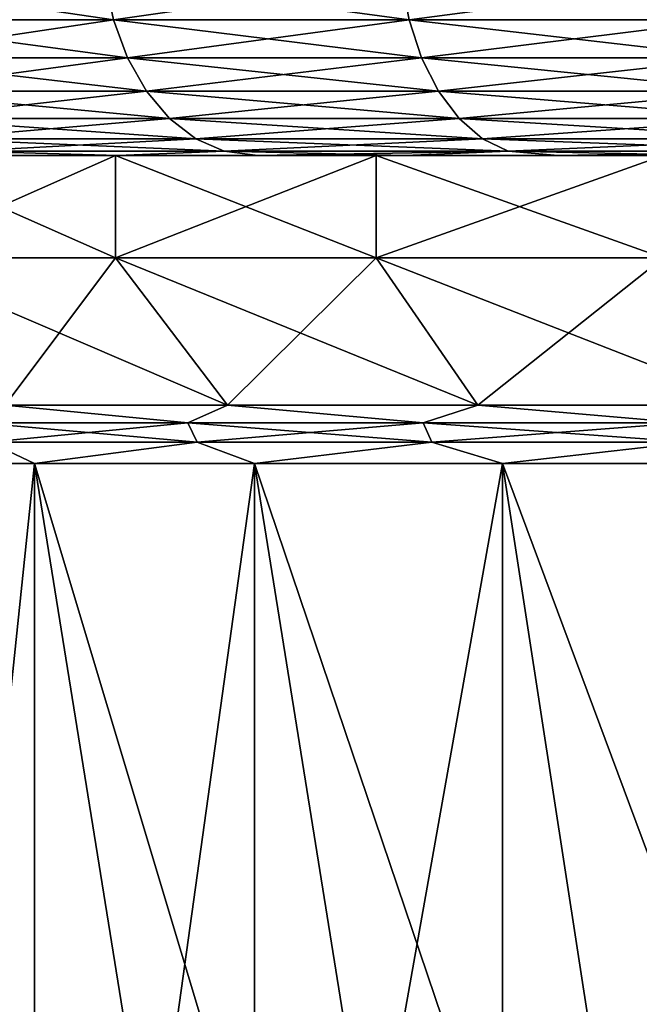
# Model space of a CAD drawing. Header units: metres. Extents: x -109 to 109, y -314 to 82.
# Tile 31 of 191: x -20 to -15.77, y -61.8 to -55.07. Entities that reach past the tile are written whole.
import ezdxf

# ---------------------------------------------------------------- set-up
doc = ezdxf.new("R2010")
doc.units = ezdxf.units.M
doc.layers.add('solid_504261_XXX', color=7, linetype='CONTINUOUS')

msp = doc.modelspace()

# ---------------------------------------------------------------- linework, layer by layer
at = {"layer": 'solid_504261_XXX'}
for points in [[(-21.269573, -54.792637, 166.116806), (-19.421362, -54.792637, 164.178467), (-21.204977, -55.074299, 166.172775)], [(-21.269573, -54.792637, 202.977188), (-21.204977, -55.074299, 202.921219), (-19.362379, -55.074299, 204.853683)], [(-19.421362, -54.792637, 204.915543), (-21.269573, -54.792637, 202.977188), (-19.362379, -55.074299, 204.853683)], [(-19.421362, -54.792637, 164.178467), (-19.362379, -55.074299, 164.240326), (-21.204977, -55.074299, 166.172775)], [(-19.421362, -54.792637, 164.178467), (-17.397268, -54.792637, 162.424576), (-19.362379, -55.074299, 164.240326)], [(-19.421362, -54.792637, 204.915543), (-19.362379, -55.074299, 204.853683), (-17.344433, -55.074299, 206.602234)], [(-17.397268, -54.792637, 206.669418), (-19.421362, -54.792637, 204.915543), (-17.344433, -55.074299, 206.602234)], [(-17.397268, -54.792637, 162.424576), (-17.344433, -55.074299, 162.49176), (-19.362379, -55.074299, 164.240326)], [(-17.397268, -54.792637, 162.424576), (-15.215621, -54.792637, 160.871033), (-17.344433, -55.074299, 162.49176)], [(-17.397268, -54.792637, 206.669418), (-17.344433, -55.074299, 206.602234), (-15.169412, -55.074299, 208.151062)], [(-15.215621, -54.792637, 208.222961), (-17.397268, -54.792637, 206.669418), (-15.169412, -55.074299, 208.151062)], [(-15.215621, -54.792637, 160.871033), (-15.169412, -55.074299, 160.942932), (-17.344433, -55.074299, 162.49176)], [(-21.204977, -55.074299, 166.172775), (-19.362379, -55.074299, 164.240326), (-21.100058, -55.333843, 166.263702)], [(-21.204977, -55.074299, 202.921219), (-21.100058, -55.333843, 202.830307), (-19.266577, -55.333843, 204.753204)], [(-19.362379, -55.074299, 204.853683), (-21.204977, -55.074299, 202.921219), (-19.266577, -55.333843, 204.753204)], [(-19.362379, -55.074299, 164.240326), (-19.266577, -55.333843, 164.34079), (-21.100058, -55.333843, 166.263702)], [(-19.362379, -55.074299, 164.240326), (-17.344433, -55.074299, 162.49176), (-19.266577, -55.333843, 164.34079)], [(-19.362379, -55.074299, 204.853683), (-19.266577, -55.333843, 204.753204), (-17.258614, -55.333843, 206.493118)], [(-17.344433, -55.074299, 206.602234), (-19.362379, -55.074299, 204.853683), (-17.258614, -55.333843, 206.493118)], [(-17.344433, -55.074299, 162.49176), (-17.258614, -55.333843, 162.600891), (-19.266577, -55.333843, 164.34079)], [(-17.344433, -55.074299, 162.49176), (-15.169412, -55.074299, 160.942932), (-17.258614, -55.333843, 162.600891)], [(-17.344433, -55.074299, 206.602234), (-17.258614, -55.333843, 206.493118), (-15.094355, -55.333843, 208.034271)], [(-15.169412, -55.074299, 208.151062), (-17.344433, -55.074299, 206.602234), (-15.094355, -55.333843, 208.034271)], [(-15.169412, -55.074299, 160.942932), (-15.094355, -55.333843, 161.059723), (-17.258614, -55.333843, 162.600891)], [(-21.100058, -55.333843, 166.263702), (-19.266577, -55.333843, 164.34079), (-20.958851, -55.561283, 166.386047)], [(-21.100058, -55.333843, 202.830307), (-20.958851, -55.561283, 202.707947), (-19.13764, -55.561283, 204.617981)], [(-19.266577, -55.333843, 204.753204), (-21.100058, -55.333843, 202.830307), (-19.13764, -55.561283, 204.617981)], [(-19.266577, -55.333843, 164.34079), (-19.13764, -55.561283, 164.476013), (-20.958851, -55.561283, 166.386047)], [(-19.266577, -55.333843, 164.34079), (-17.258614, -55.333843, 162.600891), (-19.13764, -55.561283, 164.476013)], [(-19.266577, -55.333843, 204.753204), (-19.13764, -55.561283, 204.617981), (-17.143116, -55.561283, 206.346252)], [(-17.258614, -55.333843, 206.493118), (-19.266577, -55.333843, 204.753204), (-17.143116, -55.561283, 206.346252)], [(-17.258614, -55.333843, 162.600891), (-17.143116, -55.561283, 162.747757), (-19.13764, -55.561283, 164.476013)], [(-17.258614, -55.333843, 162.600891), (-15.094355, -55.333843, 161.059723), (-17.143116, -55.561283, 162.747757)], [(-17.258614, -55.333843, 206.493118), (-17.143116, -55.561283, 206.346252), (-14.99334, -55.561283, 207.87709)], [(-15.094355, -55.333843, 208.034271), (-17.258614, -55.333843, 206.493118), (-14.99334, -55.561283, 207.87709)], [(-15.094355, -55.333843, 161.059723), (-14.99334, -55.561283, 161.216904), (-17.143116, -55.561283, 162.747757)], [(-20.958851, -55.561283, 166.386047), (-19.13764, -55.561283, 164.476013), (-20.786798, -55.74786, 166.535141)], [(-20.958851, -55.561283, 202.707947), (-20.786798, -55.74786, 202.558868), (-18.980537, -55.74786, 204.453217)], [(-19.13764, -55.561283, 204.617981), (-20.958851, -55.561283, 202.707947), (-18.980537, -55.74786, 204.453217)], [(-19.13764, -55.561283, 164.476013), (-18.980537, -55.74786, 164.640793), (-20.786798, -55.74786, 166.535141)], [(-19.13764, -55.561283, 164.476013), (-17.143116, -55.561283, 162.747757), (-18.980537, -55.74786, 164.640793)], [(-19.13764, -55.561283, 204.617981), (-18.980537, -55.74786, 204.453217), (-17.002386, -55.74786, 206.167297)], [(-17.143116, -55.561283, 206.346252), (-19.13764, -55.561283, 204.617981), (-17.002386, -55.74786, 206.167297)], [(-17.143116, -55.561283, 162.747757), (-17.002386, -55.74786, 162.926712), (-18.980537, -55.74786, 164.640793)], [(-17.143116, -55.561283, 162.747757), (-14.99334, -55.561283, 161.216904), (-17.002386, -55.74786, 162.926712)], [(-17.143116, -55.561283, 206.346252), (-17.002386, -55.74786, 206.167297), (-14.870258, -55.74786, 207.685577)], [(-14.99334, -55.561283, 207.87709), (-17.143116, -55.561283, 206.346252), (-14.870258, -55.74786, 207.685577)], [(-14.99334, -55.561283, 161.216904), (-14.870258, -55.74786, 161.408432), (-17.002386, -55.74786, 162.926712)], [(-20.786798, -55.74786, 166.535141), (-18.980537, -55.74786, 164.640793), (-20.590521, -55.886383, 166.705215)], [(-20.786798, -55.74786, 202.558868), (-20.590521, -55.886383, 202.388794), (-18.801315, -55.886383, 204.265259)], [(-18.980537, -55.74786, 204.453217), (-20.786798, -55.74786, 202.558868), (-18.801315, -55.886383, 204.265259)], [(-18.980537, -55.74786, 164.640793), (-18.801315, -55.886383, 164.828751), (-20.590521, -55.886383, 166.705215)], [(-18.980537, -55.74786, 164.640793), (-17.002386, -55.74786, 162.926712), (-18.801315, -55.886383, 164.828751)], [(-18.980537, -55.74786, 204.453217), (-18.801315, -55.886383, 204.265259), (-16.841843, -55.886383, 205.96315)], [(-17.002386, -55.74786, 206.167297), (-18.980537, -55.74786, 204.453217), (-16.841843, -55.886383, 205.96315)], [(-17.002386, -55.74786, 162.926712), (-16.841843, -55.886383, 163.130859), (-18.801315, -55.886383, 164.828751)], [(-17.002386, -55.74786, 162.926712), (-14.870258, -55.74786, 161.408432), (-16.841843, -55.886383, 163.130859)], [(-17.002386, -55.74786, 206.167297), (-16.841843, -55.886383, 205.96315), (-14.729848, -55.886383, 207.467087)], [(-14.870258, -55.74786, 207.685577), (-17.002386, -55.74786, 206.167297), (-14.729848, -55.886383, 207.467087)], [(-14.870258, -55.74786, 161.408432), (-14.729848, -55.886383, 161.626907), (-16.841843, -55.886383, 163.130859)], [(-20.590521, -55.886383, 166.705215), (-18.801315, -55.886383, 164.828751), (-20.377579, -55.971523, 166.889725)], [(-20.590521, -55.886383, 202.388794), (-20.377579, -55.971523, 202.204269), (-18.606878, -55.971523, 204.061325)], [(-18.801315, -55.886383, 204.265259), (-20.590521, -55.886383, 202.388794), (-18.606878, -55.971523, 204.061325)], [(-18.801315, -55.886383, 164.828751), (-18.606878, -55.971523, 165.032669), (-20.377579, -55.971523, 166.889725)], [(-18.801315, -55.886383, 164.828751), (-16.841843, -55.886383, 163.130859), (-18.606878, -55.971523, 165.032669)], [(-18.801315, -55.886383, 204.265259), (-18.606878, -55.971523, 204.061325), (-16.667669, -55.971523, 205.741669)], [(-16.841843, -55.886383, 205.96315), (-18.801315, -55.886383, 204.265259), (-16.667669, -55.971523, 205.741669)], [(-16.841843, -55.886383, 163.130859), (-16.667669, -55.971523, 163.352341), (-18.606878, -55.971523, 165.032669)], [(-16.841843, -55.886383, 163.130859), (-14.729848, -55.886383, 161.626907), (-16.667669, -55.971523, 163.352341)], [(-16.841843, -55.886383, 205.96315), (-16.667669, -55.971523, 205.741669), (-14.577516, -55.971523, 207.230057)], [(-14.729848, -55.886383, 207.467087), (-16.841843, -55.886383, 205.96315), (-14.577516, -55.971523, 207.230057)], [(-14.729848, -55.886383, 161.626907), (-14.577516, -55.971523, 161.863937), (-16.667669, -55.971523, 163.352341)], [(-19.348251, -56, 167.936951), (-20.929541, -56, 169.979797), (-20.237963, -56, 167.173294)], [(-20.929541, -56, 199.114197), (-19.348251, -56, 201.157059), (-20.238029, -56, 201.920624)], [(-20.929386, -56.700001, 169.979538), (-20.929541, -56, 169.979797), (-19.348251, -56, 167.936951)], [(-19.348427, -56.700001, 201.156891), (-19.348251, -56, 201.157059), (-20.929541, -56, 199.114197)], [(-20.929386, -56.700001, 199.114456), (-19.348427, -56.700001, 201.156891), (-20.929541, -56, 199.114197)], [(-19.348427, -56.700001, 167.937119), (-20.929386, -56.700001, 169.979538), (-19.348251, -56, 167.936951)], [(-20.377579, -55.971523, 166.889725), (-19.332277, -56, 166.170807), (-20.237963, -56, 167.173294)], [(-20.377579, -55.971523, 166.889725), (-18.606878, -55.971523, 165.032669), (-19.332277, -56, 166.170807)], [(-20.377579, -55.971523, 202.204269), (-20.238029, -56, 201.920624), (-19.332348, -56, 202.923126)], [(-18.606878, -55.971523, 204.061325), (-20.377579, -55.971523, 202.204269), (-19.332348, -56, 202.923126)], [(-19.348251, -56, 201.157059), (-19.332348, -56, 202.923126), (-20.238029, -56, 201.920624)], [(-19.348251, -56, 167.936951), (-20.237963, -56, 167.173294), (-19.332277, -56, 166.170807)], [(-19.348427, -56.700001, 167.937119), (-19.348251, -56, 167.936951), (-17.568481, -56, 166.064636)], [(-17.568563, -56.700001, 166.064697), (-19.348427, -56.700001, 167.937119), (-17.568481, -56, 166.064636)], [(-19.348427, -56.700001, 201.156891), (-17.568563, -56.700001, 203.029297), (-19.348251, -56, 201.157059)], [(-19.348251, -56, 167.936951), (-19.332277, -56, 166.170807), (-18.376387, -56, 165.214905)], [(-17.568481, -56, 166.064636), (-19.348251, -56, 167.936951), (-18.376387, -56, 165.214905)], [(-19.348251, -56, 201.157059), (-17.568481, -56, 203.029373), (-19.332348, -56, 202.923126)], [(-17.568563, -56.700001, 203.029297), (-17.568481, -56, 203.029373), (-19.348251, -56, 201.157059)], [(-18.606878, -55.971523, 204.061325), (-19.332348, -56, 202.923126), (-18.376461, -56, 203.879028)], [(-17.568481, -56, 203.029373), (-18.376461, -56, 203.879028), (-19.332348, -56, 202.923126)], [(-18.606878, -55.971523, 165.032669), (-18.376387, -56, 165.214905), (-19.332277, -56, 166.170807)], [(-18.606878, -55.971523, 165.032669), (-16.667669, -55.971523, 163.352341), (-18.376387, -56, 165.214905)], [(-18.606878, -55.971523, 204.061325), (-18.376461, -56, 203.879028), (-17.373976, -56, 204.784729)], [(-16.667669, -55.971523, 205.741669), (-18.606878, -55.971523, 204.061325), (-17.373976, -56, 204.784729)], [(-17.568481, -56, 203.029373), (-17.373976, -56, 204.784729), (-18.376461, -56, 203.879028)], [(-16.667669, -55.971523, 163.352341), (-17.373899, -56, 164.309204), (-18.376387, -56, 165.214905)], [(-17.568481, -56, 166.064636), (-18.376387, -56, 165.214905), (-17.373899, -56, 164.309204)], [(-17.568563, -56.700001, 166.064697), (-17.568481, -56, 166.064636), (-15.608758, -56, 164.382263)], [(-15.608687, -56.700001, 164.382202), (-17.568563, -56.700001, 166.064697), (-15.608758, -56, 164.382263)], [(-17.568563, -56.700001, 203.029297), (-15.608687, -56.700001, 204.711792), (-17.568481, -56, 203.029373)], [(-17.568481, -56, 166.064636), (-17.373899, -56, 164.309204), (-16.326572, -56, 163.45517)], [(-15.608758, -56, 164.382263), (-17.568481, -56, 166.064636), (-16.326572, -56, 163.45517)], [(-17.568481, -56, 203.029373), (-15.608758, -56, 204.711731), (-17.373976, -56, 204.784729)], [(-15.608687, -56.700001, 204.711792), (-15.608758, -56, 204.711731), (-17.568481, -56, 203.029373)], [(-16.667669, -55.971523, 205.741669), (-17.373976, -56, 204.784729), (-16.326653, -56, 205.638763)], [(-15.608758, -56, 204.711731), (-16.326653, -56, 205.638763), (-17.373976, -56, 204.784729)], [(-16.667669, -55.971523, 163.352341), (-16.326572, -56, 163.45517), (-17.373899, -56, 164.309204)], [(-16.667669, -55.971523, 163.352341), (-14.577516, -55.971523, 161.863937), (-16.326572, -56, 163.45517)], [(-16.667669, -55.971523, 205.741669), (-16.326653, -56, 205.638763), (-15.237212, -56, 206.438736)], [(-14.577516, -55.971523, 207.230057), (-16.667669, -55.971523, 205.741669), (-15.237212, -56, 206.438736)], [(-15.608758, -56, 204.711731), (-15.237212, -56, 206.438736), (-16.326653, -56, 205.638763)], [(-14.577516, -55.971523, 161.863937), (-15.237128, -56, 162.655197), (-16.326572, -56, 163.45517)], [(-15.608758, -56, 164.382263), (-16.326572, -56, 163.45517), (-15.237128, -56, 162.655197)], [(-18.584196, -57.707108, 200.500977), (-19.348427, -56.700001, 201.156891), (-20.929386, -56.700001, 199.114456)], [(-20.102886, -57.707108, 198.538986), (-18.584196, -57.707108, 200.500977), (-20.929386, -56.700001, 199.114456)], [(-20.102886, -57.707108, 170.555008), (-20.929386, -56.700001, 169.979538), (-19.348427, -56.700001, 167.937119)], [(-18.584194, -57.707108, 168.593018), (-20.102886, -57.707108, 170.555008), (-19.348427, -56.700001, 167.937119)], [(-16.874807, -57.707108, 202.299255), (-17.568563, -56.700001, 203.029297), (-19.348427, -56.700001, 201.156891)], [(-18.584196, -57.707108, 200.500977), (-16.874807, -57.707108, 202.299255), (-19.348427, -56.700001, 201.156891)], [(-18.584194, -57.707108, 168.593018), (-19.348427, -56.700001, 167.937119), (-17.568563, -56.700001, 166.064697)], [(-16.874807, -57.707108, 166.794739), (-18.584194, -57.707108, 168.593018), (-17.568563, -56.700001, 166.064697)], [(-14.99226, -57.707108, 203.915375), (-15.608687, -56.700001, 204.711792), (-17.568563, -56.700001, 203.029297)], [(-16.874807, -57.707108, 202.299255), (-14.99226, -57.707108, 203.915375), (-17.568563, -56.700001, 203.029297)], [(-16.874807, -57.707108, 166.794739), (-17.568563, -56.700001, 166.064697), (-15.608687, -56.700001, 164.382202)], [(-14.99226, -57.707108, 165.178619), (-16.874807, -57.707108, 166.794739), (-15.608687, -56.700001, 164.382202)], [(-18.85454, -57.826328, 200.020523), (-20.102886, -57.707108, 198.538986), (-20.28042, -57.826328, 198.097946)], [(-20.28042, -57.826328, 170.996063), (-20.102886, -57.707108, 170.555008), (-18.85454, -57.826328, 169.073486)], [(-18.85454, -57.826328, 200.020523), (-18.584196, -57.707108, 200.500977), (-20.102886, -57.707108, 198.538986)], [(-18.85454, -57.826328, 169.073486), (-20.102886, -57.707108, 170.555008), (-18.584194, -57.707108, 168.593018)], [(-17.24708, -57.826328, 201.794083), (-18.584196, -57.707108, 200.500977), (-18.85454, -57.826328, 200.020523)], [(-18.85454, -57.826328, 169.073486), (-18.584194, -57.707108, 168.593018), (-17.24708, -57.826328, 167.299927)], [(-17.24708, -57.826328, 201.794083), (-16.874807, -57.707108, 202.299255), (-18.584196, -57.707108, 200.500977)], [(-17.24708, -57.826328, 167.299927), (-18.584194, -57.707108, 168.593018), (-16.874807, -57.707108, 166.794739)], [(-15.473521, -57.826328, 203.401535), (-16.874807, -57.707108, 202.299255), (-17.24708, -57.826328, 201.794083)], [(-17.24708, -57.826328, 167.299927), (-16.874807, -57.707108, 166.794739), (-15.473521, -57.826328, 165.692459)], [(-15.473521, -57.826328, 203.401535), (-14.99226, -57.707108, 203.915375), (-16.874807, -57.707108, 202.299255)], [(-15.473521, -57.826328, 165.692459), (-16.874807, -57.707108, 166.794739), (-14.99226, -57.707108, 165.178619)], [(-20.28042, -57.826328, 198.097946), (-20.212223, -57.960144, 198.052368), (-18.791136, -57.960144, 199.968491)], [(-18.85454, -57.826328, 200.020523), (-20.28042, -57.826328, 198.097946), (-18.791136, -57.960144, 199.968491)], [(-20.28042, -57.826328, 170.996063), (-18.85454, -57.826328, 169.073486), (-20.212223, -57.960144, 171.041626)], [(-18.85454, -57.826328, 169.073486), (-18.791136, -57.960144, 169.125519), (-20.212223, -57.960144, 171.041626)], [(-18.85454, -57.826328, 200.020523), (-18.791136, -57.960144, 199.968491), (-17.189081, -57.960144, 201.736084)], [(-17.24708, -57.826328, 201.794083), (-18.85454, -57.826328, 200.020523), (-17.189081, -57.960144, 201.736084)], [(-18.85454, -57.826328, 169.073486), (-17.24708, -57.826328, 167.299927), (-18.791136, -57.960144, 169.125519)], [(-17.24708, -57.826328, 167.299927), (-17.189081, -57.960144, 167.357925), (-18.791136, -57.960144, 169.125519)], [(-17.24708, -57.826328, 201.794083), (-17.189081, -57.960144, 201.736084), (-15.421487, -57.960144, 203.338135)], [(-15.473521, -57.826328, 203.401535), (-17.24708, -57.826328, 201.794083), (-15.421487, -57.960144, 203.338135)], [(-17.24708, -57.826328, 167.299927), (-15.473521, -57.826328, 165.692459), (-17.189081, -57.960144, 167.357925)], [(-15.473521, -57.826328, 165.692459), (-15.421487, -57.960144, 165.755859), (-17.189081, -57.960144, 167.357925)], [(-20.212223, -57.960144, 198.052368), (-21.20211, -58.104847, 196.315063), (-19.90275, -58.104847, 198.399704)], [(-20.212223, -57.960144, 171.041626), (-19.90275, -58.104847, 170.694305), (-21.20211, -58.104847, 172.778946)], [(-18.791136, -57.960144, 199.968491), (-20.212223, -57.960144, 198.052368), (-19.90275, -58.104847, 198.399704)], [(-20.212223, -57.960144, 171.041626), (-18.791136, -57.960144, 169.125519), (-19.90275, -58.104847, 170.694305)], [(-18.791136, -57.960144, 199.968491), (-19.90275, -58.104847, 198.399704), (-18.399248, -58.104847, 200.342072)], [(-18.791136, -57.960144, 169.125519), (-18.399248, -58.104847, 168.751923), (-19.90275, -58.104847, 170.694305)], [(-17.189081, -57.960144, 201.736084), (-18.791136, -57.960144, 199.968491), (-18.399248, -58.104847, 200.342072)], [(-18.791136, -57.960144, 169.125519), (-17.189081, -57.960144, 167.357925), (-18.399248, -58.104847, 168.751923)], [(-17.189081, -57.960144, 201.736084), (-18.399248, -58.104847, 200.342072), (-16.706636, -58.104847, 202.122696)], [(-17.189081, -57.960144, 167.357925), (-16.706636, -58.104847, 166.971298), (-18.399248, -58.104847, 168.751923)], [(-15.421487, -57.960144, 203.338135), (-17.189081, -57.960144, 201.736084), (-16.706636, -58.104847, 202.122696)], [(-17.189081, -57.960144, 167.357925), (-15.421487, -57.960144, 165.755859), (-16.706636, -58.104847, 166.971298)], [(-15.421487, -57.960144, 203.338135), (-16.706636, -58.104847, 202.122696), (-14.843136, -58.104847, 203.722458)], [(-15.421487, -57.960144, 165.755859), (-14.843136, -58.104847, 165.371552), (-16.706636, -58.104847, 166.971298)], [(-19.90275, -58.104847, 170.694305), (-20.42638, -63.111195, 171.478729), (-21.20211, -58.104847, 172.778946)], [(-21.20211, -58.104847, 196.315063), (-21.20211, -63.111195, 196.315063), (-19.90275, -63.111195, 198.399704)], [(-21.20211, -58.104847, 196.315063), (-19.90275, -63.111195, 198.399704), (-19.90275, -58.104847, 198.399704)], [(-19.90275, -58.104847, 170.694305), (-19.096691, -63.111195, 169.602661), (-20.42638, -63.111195, 171.478729)], [(-18.399248, -58.104847, 168.751923), (-19.096691, -63.111195, 169.602661), (-19.90275, -58.104847, 170.694305)], [(-19.90275, -58.104847, 198.399704), (-19.90275, -63.111195, 198.399704), (-18.399248, -63.111195, 200.342072)], [(-19.90275, -58.104847, 198.399704), (-18.399248, -63.111195, 200.342072), (-18.399248, -58.104847, 200.342072)], [(-18.399248, -58.104847, 168.751923), (-17.595432, -63.111195, 167.86116), (-19.096691, -63.111195, 169.602661)], [(-16.706636, -58.104847, 166.971298), (-17.595432, -63.111195, 167.86116), (-18.399248, -58.104847, 168.751923)], [(-18.399248, -58.104847, 200.342072), (-18.399248, -63.111195, 200.342072), (-16.706636, -63.111195, 202.122696)], [(-18.399248, -58.104847, 200.342072), (-16.706636, -63.111195, 202.122696), (-16.706636, -58.104847, 202.122696)], [(-16.706636, -58.104847, 166.971298), (-15.935678, -63.111195, 166.269394), (-17.595432, -63.111195, 167.86116)], [(-14.843136, -58.104847, 165.371552), (-15.935678, -63.111195, 166.269394), (-16.706636, -58.104847, 166.971298)], [(-16.706636, -58.104847, 202.122696), (-16.706636, -63.111195, 202.122696), (-14.843136, -63.111195, 203.722458)], [(-16.706636, -58.104847, 202.122696), (-14.843136, -63.111195, 203.722458), (-14.843136, -58.104847, 203.722458)], [(-14.971045, -62.934269, 165.471329), (-15.935678, -63.111195, 166.269394), (-14.843136, -58.104847, 165.371552)]]:
    msp.add_3dface(points, dxfattribs=at)

doc.saveas('drawing.dxf')
